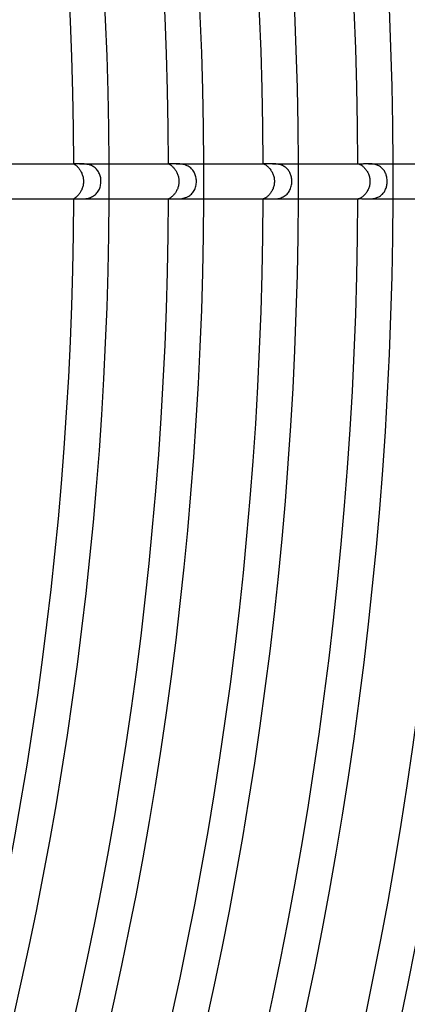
# Model space of a CAD drawing. Header units: millimetres. Extents: x -660 to 660, y -630 to 630.
# Tile 105 of 125: x 410 to 454, y -94 to 18. Entities that reach past the tile are written whole.
import ezdxf

# ---------------------------------------------------------------- set-up
doc = ezdxf.new("R2010")
doc.units = ezdxf.units.MM
doc.layers.add('HIDDEN', color=7, linetype='Continuous')
doc.layers.add('THICK', color=7, linetype='Continuous')

msp = doc.modelspace()

# ---------------------------------------------------------------- linework, layer by layer
at = {"layer": 'HIDDEN'}
for p, q in [((416.51, 2), (416.5, 2)), ((416.5, 2), (416.5, 2)), ((416.5, 2), (416.5, 1.99)), ((416.5, 1.99), (416.5, 1.99)), ((416.5, 1.99), (416.5, 1.98)), ((416.5, 1.98), (416.52, 1.97)), ((416.52, 2), (416.51, 2)), ((416.53, 2), (416.52, 2)), ((416.52, 1.97), (416.53, 1.96)), ((416.54, 2), (416.53, 2)), ((416.53, 1.96), (416.55, 1.95)), ((416.55, 1.95), (416.58, 1.93)), ((416.58, 1.93), (416.61, 1.91)), ((416.61, 1.91), (416.64, 1.89)), ((416.64, 1.89), (416.68, 1.86)), ((416.68, 1.86), (416.72, 1.83)), ((416.72, 1.83), (416.76, 1.79)), ((416.76, 1.79), (416.8, 1.75)), ((416.8, 1.75), (416.85, 1.71)), ((416.85, 1.71), (416.9, 1.66)), ((416.9, 1.66), (416.95, 1.61)), ((416.95, 1.61), (417, 1.55)), ((417, 1.55), (417.05, 1.49)), ((417.05, 1.49), (417.1, 1.42)), ((417.1, 1.42), (417.15, 1.35)), ((417.23, 2), (417.14, 2)), ((417.15, 1.35), (417.2, 1.28)), ((417.2, 1.28), (417.25, 1.2)), ((417.34, 2), (417.23, 2)), ((417.25, 1.2), (417.29, 1.12)), ((417.29, 1.12), (417.34, 1.04)), ((417.44, 1.99), (417.34, 2)), ((417.55, 1.99), (417.44, 1.99)), ((417.66, 1.98), (417.55, 1.99)), ((417.78, 1.97), (417.66, 1.98)), ((417.89, 1.95), (417.78, 1.97)), ((418.01, 1.93), (417.89, 1.95)), ((418.13, 1.9), (418.01, 1.93)), ((418.25, 1.87), (418.13, 1.9)), ((418.36, 1.83), (418.25, 1.87)), ((418.48, 1.79), (418.36, 1.83)), ((418.59, 1.73), (418.48, 1.79)), ((418.7, 1.67), (418.59, 1.73)), ((418.8, 1.61), (418.7, 1.67)), ((418.9, 1.54), (418.8, 1.61)), ((418.99, 1.46), (418.9, 1.54)), ((419.07, 1.37), (418.99, 1.46)), ((419.15, 1.28), (419.07, 1.37)), ((419.22, 1.18), (419.15, 1.28)), ((419.29, 1.08), (419.22, 1.18)), ((427.25, 2), (427.25, 2)), ((427.25, 2), (427.25, 2)), ((427.25, 2), (427.25, 2)), ((427.25, 2), (427.25, 2)), ((427.25, 2), (427.25, 2)), ((427.25, 2), (427.25, 2)), ((427.25, 2), (427.25, 2)), ((427.25, 2), (427.25, 1.99)), ((427.25, 1.99), (427.27, 1.99)), ((427.27, 1.99), (427.28, 1.98)), ((427.28, 1.98), (427.3, 1.97)), ((427.3, 1.97), (427.33, 1.95)), ((427.33, 1.95), (427.36, 1.94)), ((427.36, 1.94), (427.39, 1.91)), ((427.39, 1.91), (427.43, 1.89)), ((427.43, 1.89), (427.47, 1.86)), ((427.47, 1.86), (427.52, 1.83)), ((427.52, 1.83), (427.57, 1.79)), ((427.57, 1.79), (427.62, 1.75)), ((427.62, 1.75), (427.67, 1.7)), ((427.67, 1.7), (427.72, 1.65)), ((427.72, 1.65), (427.78, 1.59)), ((427.78, 1.59), (427.83, 1.53)), ((427.83, 1.53), (427.89, 1.47)), ((427.89, 1.47), (427.94, 1.4)), ((427.94, 1.4), (428, 1.32)), ((428, 1.32), (428.05, 1.24)), ((428.05, 1.24), (428.1, 1.16)), ((428.21, 2), (428.1, 2)), ((428.1, 1.16), (428.15, 1.08)), ((428.32, 2), (428.21, 2)), ((428.43, 1.99), (428.32, 2)), ((428.54, 1.98), (428.43, 1.99)), ((428.66, 1.97), (428.54, 1.98)), ((428.78, 1.95), (428.66, 1.97)), ((428.9, 1.93), (428.78, 1.95)), ((429.02, 1.9), (428.9, 1.93)), ((429.14, 1.86), (429.02, 1.9)), ((429.25, 1.82), (429.14, 1.86)), ((429.37, 1.77), (429.25, 1.82)), ((429.47, 1.72), (429.37, 1.77)), ((429.58, 1.66), (429.47, 1.72)), ((429.68, 1.59), (429.58, 1.66)), ((429.77, 1.52), (429.68, 1.59)), ((429.86, 1.44), (429.77, 1.52)), ((429.94, 1.35), (429.86, 1.44)), ((430.01, 1.26), (429.94, 1.35)), ((430.08, 1.16), (430.01, 1.26)), ((430.14, 1.06), (430.08, 1.16)), ((438, 2), (438, 2)), ((438, 2), (438, 2)), ((438, 2), (438, 2)), ((438, 2), (438, 2)), ((438, 2), (438, 2)), ((438, 2), (438, 2)), ((438, 2), (438, 2)), ((438, 2), (438.01, 2)), ((438.01, 2), (438.03, 1.99)), ((438.03, 1.99), (438.05, 1.98)), ((438.05, 1.98), (438.08, 1.97)), ((438.08, 1.97), (438.11, 1.96)), ((438.11, 1.96), (438.14, 1.94)), ((438.14, 1.94), (438.18, 1.92)), ((438.18, 1.92), (438.23, 1.9)), ((438.23, 1.9), (438.28, 1.86)), ((438.28, 1.86), (438.33, 1.83)), ((438.33, 1.83), (438.38, 1.79)), ((438.38, 1.79), (438.44, 1.74)), ((438.44, 1.74), (438.49, 1.69)), ((438.49, 1.69), (438.55, 1.64)), ((438.55, 1.64), (438.61, 1.58)), ((438.61, 1.58), (438.67, 1.51)), ((438.67, 1.51), (438.73, 1.45)), ((438.73, 1.45), (438.79, 1.37)), ((438.79, 1.37), (438.85, 1.29)), ((438.85, 1.29), (438.9, 1.21)), ((438.9, 1.21), (438.95, 1.13)), ((438.95, 1.13), (439, 1.04)), ((439.13, 2), (439.03, 2)), ((439.23, 2), (439.13, 2)), ((439.34, 1.99), (439.23, 2)), ((439.44, 1.98), (439.34, 1.99)), ((439.55, 1.97), (439.44, 1.98)), ((439.66, 1.95), (439.55, 1.97)), ((439.77, 1.93), (439.66, 1.95)), ((439.87, 1.9), (439.77, 1.93)), ((439.98, 1.87), (439.87, 1.9)), ((440.08, 1.84), (439.98, 1.87)), ((440.19, 1.79), (440.08, 1.84)), ((440.29, 1.74), (440.19, 1.79)), ((440.38, 1.69), (440.29, 1.74)), ((440.47, 1.63), (440.38, 1.69)), ((440.56, 1.57), (440.47, 1.63)), ((440.64, 1.5), (440.56, 1.57)), ((440.71, 1.42), (440.64, 1.5)), ((440.79, 1.34), (440.71, 1.42)), ((440.85, 1.26), (440.79, 1.34)), ((440.91, 1.17), (440.85, 1.26)), ((440.97, 1.08), (440.91, 1.17)), ((448.75, 2), (448.75, 2)), ((448.75, 2), (448.75, 2)), ((448.75, 2), (448.75, 2)), ((448.75, 2), (448.75, 2)), ((448.75, 2), (448.75, 2)), ((448.75, 2), (448.76, 2)), ((448.75, 2), (448.76, 2)), ((448.76, 2), (448.77, 2)), ((448.77, 2), (448.79, 2)), ((448.79, 2), (448.82, 1.99)), ((448.82, 1.99), (448.85, 1.98)), ((448.85, 1.98), (448.89, 1.97)), ((448.89, 1.97), (448.93, 1.95)), ((448.93, 1.95), (448.97, 1.93)), ((448.97, 1.93), (449.02, 1.9)), ((449.02, 1.9), (449.07, 1.87)), ((449.07, 1.87), (449.13, 1.84)), ((449.13, 1.84), (449.19, 1.79)), ((449.19, 1.79), (449.25, 1.75)), ((449.25, 1.75), (449.31, 1.7)), ((449.31, 1.7), (449.38, 1.64)), ((449.38, 1.64), (449.44, 1.58)), ((449.44, 1.58), (449.5, 1.51)), ((449.5, 1.51), (449.57, 1.44)), ((449.57, 1.44), (449.63, 1.36)), ((449.63, 1.36), (449.69, 1.29)), ((449.69, 1.29), (449.74, 1.2)), ((449.74, 1.2), (449.8, 1.11)), ((450.04, 2), (449.94, 2)), ((450.15, 1.99), (450.04, 2)), ((450.25, 1.99), (450.15, 1.99)), ((450.36, 1.98), (450.25, 1.99)), ((450.47, 1.96), (450.36, 1.98)), ((450.58, 1.94), (450.47, 1.96)), ((450.69, 1.92), (450.58, 1.94)), ((450.8, 1.89), (450.69, 1.92)), ((450.91, 1.85), (450.8, 1.89)), ((451.01, 1.81), (450.91, 1.85)), ((451.11, 1.76), (451.01, 1.81)), ((451.2, 1.71), (451.11, 1.76)), ((451.29, 1.65), (451.2, 1.71)), ((451.38, 1.58), (451.29, 1.65)), ((451.46, 1.51), (451.38, 1.58)), ((451.54, 1.44), (451.46, 1.51)), ((451.61, 1.36), (451.54, 1.44)), ((451.68, 1.28), (451.61, 1.36)), ((451.74, 1.19), (451.68, 1.28)), ((451.79, 1.1), (451.74, 1.19)), ((417.34, 1.04), (417.38, 0.95)), ((417.38, 0.95), (417.41, 0.87)), ((417.41, 0.87), (417.45, 0.78)), ((417.45, 0.78), (417.48, 0.68)), ((417.48, 0.68), (417.51, 0.59)), ((417.51, 0.59), (417.53, 0.49)), ((417.53, 0.49), (417.55, 0.4)), ((417.55, 0.4), (417.56, 0.3)), ((417.56, 0.3), (417.58, 0.2)), ((417.58, 0.2), (417.58, 0.1)), ((417.58, 0.1), (417.58, 0)), ((417.58, 0), (417.58, -0.1)), ((419.34, 0.98), (419.29, 1.08)), ((419.39, 0.87), (419.34, 0.98)), ((419.44, 0.76), (419.39, 0.87)), ((419.48, 0.64), (419.44, 0.76)), ((419.51, 0.52), (419.48, 0.64)), ((419.54, 0.39), (419.51, 0.52)), ((419.55, 0.26), (419.54, 0.39)), ((419.56, 0.13), (419.55, 0.26)), ((419.57, 0), (419.56, 0.13)), ((419.56, -0.13), (419.57, 0)), ((428.15, 1.08), (428.19, 0.99)), ((428.19, 0.99), (428.23, 0.9)), ((428.23, 0.9), (428.27, 0.81)), ((428.27, 0.81), (428.31, 0.71)), ((428.31, 0.71), (428.34, 0.61)), ((428.34, 0.61), (428.36, 0.51)), ((428.36, 0.51), (428.39, 0.41)), ((428.39, 0.41), (428.4, 0.31)), ((428.4, 0.31), (428.41, 0.21)), ((428.41, 0.21), (428.42, 0.1)), ((428.42, 0.1), (428.42, 0)), ((428.42, 0), (428.42, -0.11)), ((430.19, 0.96), (430.14, 1.06)), ((430.24, 0.85), (430.19, 0.96)), ((430.28, 0.74), (430.24, 0.85)), ((430.32, 0.63), (430.28, 0.74)), ((430.35, 0.51), (430.32, 0.63)), ((430.37, 0.38), (430.35, 0.51)), ((430.39, 0.26), (430.37, 0.38)), ((430.4, 0.13), (430.39, 0.26)), ((430.4, 0), (430.4, 0.13)), ((430.4, -0.14), (430.4, 0)), ((439, 1.04), (439.05, 0.95)), ((439.05, 0.95), (439.09, 0.85)), ((439.09, 0.85), (439.13, 0.76)), ((439.13, 0.76), (439.16, 0.66)), ((439.16, 0.66), (439.19, 0.55)), ((439.19, 0.55), (439.22, 0.45)), ((439.22, 0.45), (439.24, 0.34)), ((439.24, 0.34), (439.25, 0.23)), ((439.25, 0.23), (439.26, 0.12)), ((439.26, 0.12), (439.27, 0)), ((439.27, 0), (439.26, -0.11)), ((441.02, 0.99), (440.97, 1.08)), ((441.06, 0.89), (441.02, 0.99)), ((441.1, 0.79), (441.06, 0.89)), ((441.13, 0.69), (441.1, 0.79)), ((441.16, 0.58), (441.13, 0.69)), ((441.19, 0.47), (441.16, 0.58)), ((441.21, 0.35), (441.19, 0.47)), ((441.22, 0.24), (441.21, 0.35)), ((441.23, 0.12), (441.22, 0.24)), ((441.23, 0), (441.23, 0.12)), ((441.23, -0.14), (441.23, 0)), ((449.8, 1.11), (449.85, 1.02)), ((449.85, 1.02), (449.9, 0.93)), ((449.9, 0.93), (449.94, 0.84)), ((449.94, 0.84), (449.98, 0.74)), ((449.98, 0.74), (450.01, 0.64)), ((450.01, 0.64), (450.04, 0.53)), ((450.04, 0.53), (450.07, 0.43)), ((450.07, 0.43), (450.09, 0.32)), ((450.09, 0.32), (450.1, 0.22)), ((450.1, 0.22), (450.11, 0.11)), ((450.11, 0.11), (450.11, 0)), ((450.11, 0), (450.11, -0.12)), ((451.84, 1), (451.79, 1.1)), ((451.89, 0.9), (451.84, 1)), ((451.93, 0.8), (451.89, 0.9)), ((451.96, 0.69), (451.93, 0.8)), ((451.99, 0.58), (451.96, 0.69)), ((452.02, 0.47), (451.99, 0.58)), ((452.04, 0.35), (452.02, 0.47)), ((452.05, 0.23), (452.04, 0.35)), ((452.06, 0.12), (452.05, 0.23)), ((452.06, 0), (452.06, 0.12)), ((417.3, -1.12), (417.25, -1.19)), ((417.34, -1.04), (417.3, -1.12)), ((417.38, -0.95), (417.34, -1.04)), ((417.41, -0.87), (417.38, -0.95)), ((417.45, -0.78), (417.41, -0.87)), ((417.48, -0.69), (417.45, -0.78)), ((417.5, -0.6), (417.48, -0.69)), ((417.53, -0.5), (417.5, -0.6)), ((417.55, -0.41), (417.53, -0.5)), ((417.56, -0.31), (417.55, -0.41)), ((417.58, -0.21), (417.56, -0.31)), ((417.58, -0.1), (417.58, -0.21)), ((419.19, -1.22), (419.26, -1.12)), ((419.26, -1.12), (419.33, -1.01)), ((419.33, -1.01), (419.39, -0.89)), ((419.39, -0.89), (419.43, -0.77)), ((419.43, -0.77), (419.48, -0.65)), ((419.48, -0.65), (419.51, -0.52)), ((419.51, -0.52), (419.53, -0.39)), ((419.53, -0.39), (419.55, -0.26)), ((419.55, -0.26), (419.56, -0.13)), ((428.16, -1.06), (428.11, -1.14)), ((428.2, -0.97), (428.16, -1.06)), ((428.24, -0.88), (428.2, -0.97)), ((428.28, -0.8), (428.24, -0.88)), ((428.31, -0.7), (428.28, -0.8)), ((428.34, -0.61), (428.31, -0.7)), ((428.36, -0.51), (428.34, -0.61)), ((428.38, -0.41), (428.36, -0.51)), ((428.4, -0.31), (428.38, -0.41)), ((428.41, -0.21), (428.4, -0.31)), ((428.42, -0.11), (428.41, -0.21)), ((430.08, -1.15), (430.15, -1.04)), ((430.15, -1.04), (430.21, -0.92)), ((430.21, -0.92), (430.26, -0.8)), ((430.26, -0.8), (430.3, -0.67)), ((430.3, -0.67), (430.34, -0.54)), ((430.34, -0.54), (430.37, -0.41)), ((430.37, -0.41), (430.39, -0.27)), ((430.39, -0.27), (430.4, -0.14)), ((438.97, -1.11), (438.91, -1.19)), ((439.01, -1.02), (438.97, -1.11)), ((439.06, -0.93), (439.01, -1.02)), ((439.1, -0.84), (439.06, -0.93)), ((439.13, -0.74), (439.1, -0.84)), ((439.17, -0.64), (439.13, -0.74)), ((439.2, -0.54), (439.17, -0.64)), ((439.22, -0.44), (439.2, -0.54)), ((439.24, -0.33), (439.22, -0.44)), ((439.25, -0.22), (439.24, -0.33)), ((439.26, -0.11), (439.25, -0.22)), ((440.93, -1.15), (440.99, -1.04)), ((440.99, -1.04), (441.05, -0.92)), ((441.05, -0.92), (441.1, -0.8)), ((441.1, -0.8), (441.14, -0.67)), ((441.14, -0.67), (441.17, -0.54)), ((441.17, -0.54), (441.2, -0.41)), ((441.2, -0.41), (441.22, -0.27)), ((441.22, -0.27), (441.23, -0.14)), ((449.84, -1.03), (449.79, -1.12)), ((449.89, -0.94), (449.84, -1.03)), ((449.93, -0.85), (449.89, -0.94)), ((449.97, -0.75), (449.93, -0.85)), ((450.01, -0.65), (449.97, -0.75)), ((450.04, -0.55), (450.01, -0.65)), ((450.06, -0.45), (450.04, -0.55)), ((450.08, -0.34), (450.06, -0.45)), ((450.1, -0.23), (450.08, -0.34)), ((450.11, -0.12), (450.1, -0.23)), ((451.74, -1.18), (451.8, -1.09)), ((451.8, -1.09), (451.85, -0.99)), ((451.85, -0.99), (451.89, -0.89)), ((451.89, -0.89), (451.93, -0.78)), ((451.93, -0.78), (451.97, -0.68)), ((451.97, -0.68), (452, -0.57)), ((452, -0.57), (452.02, -0.46)), ((452.02, -0.46), (452.04, -0.34)), ((452.04, -0.34), (452.05, -0.23)), ((452.05, -0.23), (452.06, -0.12)), ((452.06, -0.12), (452.06, 0)), ((416.51, -1.98), (416.5, -1.99)), ((416.5, -1.99), (416.5, -1.99)), ((416.5, -1.99), (416.5, -2)), ((416.5, -2), (416.5, -2)), ((416.5, -2), (416.51, -2)), ((416.52, -1.97), (416.51, -1.98)), ((416.51, -2), (416.52, -2)), ((416.53, -1.96), (416.52, -1.97)), ((416.52, -2), (416.53, -2)), ((416.56, -1.95), (416.53, -1.96)), ((416.53, -2), (416.54, -2)), ((416.58, -1.93), (416.56, -1.95)), ((416.61, -1.91), (416.58, -1.93)), ((416.64, -1.88), (416.61, -1.91)), ((416.68, -1.85), (416.64, -1.88)), ((416.72, -1.82), (416.68, -1.85)), ((416.77, -1.78), (416.72, -1.82)), ((416.81, -1.74), (416.77, -1.78)), ((416.86, -1.7), (416.81, -1.74)), ((416.91, -1.65), (416.86, -1.7)), ((416.96, -1.6), (416.91, -1.65)), ((417.01, -1.54), (416.96, -1.6)), ((417.06, -1.48), (417.01, -1.54)), ((417.11, -1.41), (417.06, -1.48)), ((417.16, -1.34), (417.11, -1.41)), ((417.14, -2), (417.24, -2)), ((417.21, -1.27), (417.16, -1.34)), ((417.25, -1.19), (417.21, -1.27)), ((417.24, -2), (417.34, -2)), ((417.34, -2), (417.45, -1.99)), ((417.45, -1.99), (417.56, -1.99)), ((417.56, -1.99), (417.67, -1.98)), ((417.67, -1.98), (417.79, -1.97)), ((417.79, -1.97), (417.9, -1.95)), ((417.9, -1.95), (418.03, -1.93)), ((418.03, -1.93), (418.15, -1.9)), ((418.15, -1.9), (418.27, -1.86)), ((418.27, -1.86), (418.39, -1.82)), ((418.39, -1.82), (418.51, -1.77)), ((418.51, -1.77), (418.62, -1.72)), ((418.62, -1.72), (418.73, -1.65)), ((418.73, -1.65), (418.84, -1.58)), ((418.84, -1.58), (418.94, -1.5)), ((418.94, -1.5), (419.03, -1.42)), ((419.03, -1.42), (419.11, -1.32)), ((419.11, -1.32), (419.19, -1.22)), ((427.26, -1.99), (427.25, -2)), ((427.25, -2), (427.25, -2)), ((427.25, -2), (427.25, -2)), ((427.25, -2), (427.25, -2)), ((427.25, -2), (427.25, -2)), ((427.25, -2), (427.25, -2)), ((427.25, -2), (427.25, -2)), ((427.25, -2), (427.25, -2)), ((427.27, -1.98), (427.26, -1.99)), ((427.29, -1.98), (427.27, -1.98)), ((427.31, -1.96), (427.29, -1.98)), ((427.34, -1.95), (427.31, -1.96)), ((427.37, -1.93), (427.34, -1.95)), ((427.41, -1.91), (427.37, -1.93)), ((427.45, -1.88), (427.41, -1.91)), ((427.49, -1.85), (427.45, -1.88)), ((427.54, -1.81), (427.49, -1.85)), ((427.59, -1.77), (427.54, -1.81)), ((427.64, -1.73), (427.59, -1.77)), ((427.7, -1.68), (427.64, -1.73)), ((427.75, -1.62), (427.7, -1.68)), ((427.8, -1.57), (427.75, -1.62)), ((427.86, -1.5), (427.8, -1.57)), ((427.91, -1.44), (427.86, -1.5)), ((427.97, -1.37), (427.91, -1.44)), ((428.02, -1.29), (427.97, -1.37)), ((428.07, -1.22), (428.02, -1.29)), ((428.11, -1.14), (428.07, -1.22)), ((428.1, -2), (428.21, -2)), ((428.21, -2), (428.32, -2)), ((428.32, -2), (428.43, -1.99)), ((428.43, -1.99), (428.55, -1.98)), ((428.55, -1.98), (428.68, -1.97)), ((428.68, -1.97), (428.8, -1.95)), ((428.8, -1.95), (428.92, -1.92)), ((428.92, -1.92), (429.05, -1.89)), ((429.05, -1.89), (429.17, -1.85)), ((429.17, -1.85), (429.3, -1.81)), ((429.3, -1.81), (429.41, -1.75)), ((429.41, -1.75), (429.53, -1.69)), ((429.53, -1.69), (429.64, -1.62)), ((429.64, -1.62), (429.74, -1.54)), ((429.74, -1.54), (429.84, -1.45)), ((429.84, -1.45), (429.93, -1.36)), ((429.93, -1.36), (430.01, -1.26)), ((430.01, -1.26), (430.08, -1.15)), ((438.01, -2), (438, -2)), ((438, -2), (438, -2)), ((438, -2), (438, -2)), ((438, -2), (438, -2)), ((438, -2), (438, -2)), ((438, -2), (438, -2)), ((438, -2), (438, -2)), ((438, -2), (438, -2)), ((438.03, -1.99), (438.01, -2)), ((438.05, -1.98), (438.03, -1.99)), ((438.08, -1.97), (438.05, -1.98)), ((438.11, -1.96), (438.08, -1.97)), ((438.15, -1.94), (438.11, -1.96)), ((438.19, -1.92), (438.15, -1.94)), ((438.24, -1.89), (438.19, -1.92)), ((438.29, -1.86), (438.24, -1.89)), ((438.34, -1.82), (438.29, -1.86)), ((438.4, -1.78), (438.34, -1.82)), ((438.45, -1.73), (438.4, -1.78)), ((438.51, -1.68), (438.45, -1.73)), ((438.57, -1.62), (438.51, -1.68)), ((438.63, -1.56), (438.57, -1.62)), ((438.69, -1.5), (438.63, -1.56)), ((438.75, -1.43), (438.69, -1.5)), ((438.81, -1.35), (438.75, -1.43)), ((438.86, -1.27), (438.81, -1.35)), ((438.91, -1.19), (438.86, -1.27)), ((439.03, -2), (439.14, -2)), ((439.14, -2), (439.26, -1.99)), ((439.26, -1.99), (439.39, -1.99)), ((439.39, -1.99), (439.51, -1.97)), ((439.51, -1.97), (439.64, -1.95)), ((439.64, -1.95), (439.77, -1.93)), ((439.77, -1.93), (439.9, -1.9)), ((439.9, -1.9), (440.02, -1.86)), ((440.02, -1.86), (440.15, -1.81)), ((440.15, -1.81), (440.26, -1.76)), ((440.26, -1.76), (440.38, -1.69)), ((440.38, -1.69), (440.49, -1.62)), ((440.49, -1.62), (440.59, -1.54)), ((440.59, -1.54), (440.69, -1.45)), ((440.69, -1.45), (440.77, -1.36)), ((440.77, -1.36), (440.85, -1.26)), ((440.85, -1.26), (440.93, -1.15)), ((448.76, -2), (448.75, -2)), ((448.75, -2), (448.75, -2)), ((448.75, -2), (448.75, -2)), ((448.75, -2), (448.75, -2)), ((448.75, -2), (448.75, -2)), ((448.75, -2), (448.75, -2)), ((448.75, -2), (448.76, -2)), ((448.77, -2), (448.76, -2)), ((448.8, -2), (448.77, -2)), ((448.82, -1.99), (448.8, -2)), ((448.85, -1.98), (448.82, -1.99)), ((448.89, -1.97), (448.85, -1.98)), ((448.93, -1.95), (448.89, -1.97)), ((448.98, -1.93), (448.93, -1.95)), ((449.03, -1.9), (448.98, -1.93)), ((449.08, -1.87), (449.03, -1.9)), ((449.14, -1.83), (449.08, -1.87)), ((449.19, -1.79), (449.14, -1.83)), ((449.26, -1.74), (449.19, -1.79)), ((449.32, -1.69), (449.26, -1.74)), ((449.38, -1.64), (449.32, -1.69)), ((449.44, -1.58), (449.38, -1.64)), ((449.51, -1.51), (449.44, -1.58)), ((449.57, -1.44), (449.51, -1.51)), ((449.63, -1.37), (449.57, -1.44)), ((449.69, -1.29), (449.63, -1.37)), ((449.74, -1.21), (449.69, -1.29)), ((449.79, -1.12), (449.74, -1.21)), ((449.94, -2), (450.04, -2)), ((450.04, -2), (450.15, -1.99)), ((450.15, -1.99), (450.25, -1.99)), ((450.25, -1.99), (450.36, -1.98)), ((450.36, -1.98), (450.47, -1.96)), ((450.47, -1.96), (450.58, -1.94)), ((450.58, -1.94), (450.69, -1.92)), ((450.69, -1.92), (450.8, -1.89)), ((450.8, -1.89), (450.9, -1.85)), ((450.9, -1.85), (451.01, -1.81)), ((451.01, -1.81), (451.11, -1.76)), ((451.11, -1.76), (451.2, -1.71)), ((451.2, -1.71), (451.3, -1.65)), ((451.3, -1.65), (451.38, -1.58)), ((451.38, -1.58), (451.47, -1.51)), ((451.47, -1.51), (451.54, -1.44)), ((451.54, -1.44), (451.62, -1.35)), ((451.62, -1.35), (451.68, -1.27)), ((451.68, -1.27), (451.74, -1.18))]:
    msp.add_line(p, q, dxfattribs=at)
for radius, start, end in [(420.5, 0, 0.2725), (431.25, 0, 0.2657), (442, 0, 0.2593), (452.75, 0, 0.2531), (420.5, 359.7275, 0), (431.25, 359.7343, 0), (442, 359.7407, 0), (452.75, 359.7469, 0)]:
    msp.add_arc((0, 0), radius, start, end, dxfattribs=at)
at = {"layer": 'THICK'}
for p, q in [((398, 2), (416.54, 2)), ((416.58, 2), (416.54, 2)), ((416.63, 2), (416.58, 2)), ((416.69, 2), (416.63, 2)), ((416.76, 2), (416.69, 2)), ((416.84, 2), (416.76, 2)), ((416.94, 2), (416.84, 2)), ((417.03, 2), (416.94, 2)), ((417.14, 2), (417.03, 2)), ((417.14, 2), (427.25, 2)), ((427.27, 2), (427.25, 2)), ((427.29, 2), (427.27, 2)), ((427.32, 2), (427.29, 2)), ((427.36, 1.99), (427.32, 2)), ((427.41, 1.99), (427.36, 1.99)), ((427.47, 1.99), (427.41, 1.99)), ((427.54, 1.99), (427.47, 1.99)), ((427.62, 1.99), (427.54, 1.99)), ((427.7, 1.99), (427.62, 1.99)), ((427.79, 2), (427.7, 1.99)), ((427.89, 2), (427.79, 2)), ((427.99, 2), (427.89, 2)), ((428.1, 2), (427.99, 2)), ((428.1, 2), (438, 2)), ((438.01, 2), (438, 2)), ((438, 2), (438, 2)), ((438.03, 1.99), (438.01, 2)), ((438.06, 1.99), (438.03, 1.99)), ((438.09, 1.98), (438.06, 1.99)), ((438.13, 1.98), (438.09, 1.98)), ((438.18, 1.98), (438.13, 1.98)), ((438.24, 1.98), (438.18, 1.98)), ((438.31, 1.98), (438.24, 1.98)), ((438.39, 1.98), (438.31, 1.98)), ((438.47, 1.98), (438.39, 1.98)), ((438.55, 1.99), (438.47, 1.98)), ((438.64, 1.99), (438.55, 1.99)), ((438.73, 1.99), (438.64, 1.99)), ((438.82, 2), (438.73, 1.99)), ((438.92, 2), (438.82, 2)), ((439.03, 2), (438.92, 2)), ((439.03, 2), (448.75, 2)), ((448.75, 1.99), (448.75, 2)), ((448.76, 1.99), (448.75, 1.99)), ((448.78, 1.98), (448.76, 1.99)), ((448.81, 1.97), (448.78, 1.98)), ((448.84, 1.97), (448.81, 1.97)), ((448.88, 1.97), (448.84, 1.97)), ((448.93, 1.96), (448.88, 1.97)), ((448.99, 1.96), (448.93, 1.96)), ((449.05, 1.96), (448.99, 1.96)), ((449.12, 1.96), (449.05, 1.96)), ((449.2, 1.97), (449.12, 1.96)), ((449.28, 1.97), (449.2, 1.97)), ((449.36, 1.98), (449.28, 1.97)), ((449.45, 1.98), (449.36, 1.98)), ((449.54, 1.99), (449.45, 1.98)), ((449.64, 1.99), (449.54, 1.99)), ((449.73, 2), (449.64, 1.99)), ((449.83, 2), (449.73, 2)), ((449.94, 2), (449.83, 2)), ((449.94, 2), (459.5, 2)), ((398, -2), (416.54, -2)), ((416.54, -2), (416.58, -2)), ((416.58, -2), (416.63, -2)), ((416.63, -2), (416.69, -2)), ((416.69, -2), (416.76, -2)), ((416.76, -2), (416.84, -2)), ((416.84, -2), (416.93, -2)), ((416.93, -2), (417.03, -2)), ((417.03, -2), (417.14, -2)), ((417.14, -2), (427.25, -2)), ((427.25, -2), (427.27, -2)), ((427.27, -2), (427.3, -2)), ((427.3, -2), (427.33, -2)), ((427.33, -2), (427.38, -1.99)), ((427.38, -1.99), (427.44, -1.99)), ((427.44, -1.99), (427.51, -1.99)), ((427.51, -1.99), (427.6, -1.99)), ((427.6, -1.99), (427.68, -1.99)), ((427.68, -1.99), (427.78, -2)), ((427.78, -2), (427.88, -2)), ((427.88, -2), (427.99, -2)), ((427.99, -2), (428.1, -2)), ((428.1, -2), (438, -2)), ((438, -2), (438.02, -1.99)), ((438, -2), (438, -2)), ((438.02, -1.99), (438.05, -1.99)), ((438.05, -1.99), (438.09, -1.99)), ((438.09, -1.99), (438.14, -1.98)), ((438.14, -1.98), (438.21, -1.98)), ((438.21, -1.98), (438.28, -1.98)), ((438.28, -1.98), (438.37, -1.98)), ((438.37, -1.98), (438.46, -1.98)), ((438.46, -1.98), (438.56, -1.99)), ((438.56, -1.99), (438.67, -1.99)), ((438.67, -1.99), (438.79, -2)), ((438.79, -2), (438.9, -2)), ((438.9, -2), (439.03, -2)), ((439.03, -2), (448.75, -2)), ((448.75, -2), (448.75, -1.99)), ((448.75, -1.99), (448.76, -1.99)), ((448.76, -1.99), (448.78, -1.98)), ((448.78, -1.98), (448.8, -1.98)), ((448.8, -1.98), (448.83, -1.97)), ((448.83, -1.97), (448.87, -1.97)), ((448.87, -1.97), (448.92, -1.96)), ((448.92, -1.96), (448.98, -1.96)), ((448.98, -1.96), (449.04, -1.96)), ((449.04, -1.96), (449.11, -1.96)), ((449.11, -1.96), (449.19, -1.97)), ((449.19, -1.97), (449.27, -1.97)), ((449.27, -1.97), (449.35, -1.98)), ((449.35, -1.98), (449.44, -1.98)), ((449.44, -1.98), (449.54, -1.99)), ((449.54, -1.99), (449.63, -1.99)), ((449.63, -1.99), (449.73, -2)), ((449.73, -2), (449.83, -2)), ((449.83, -2), (449.94, -2)), ((449.94, -2), (459.5, -2))]:
    msp.add_line(p, q, dxfattribs=at)
for radius, start, end in [(556.25, 0.1709, 35.8291), (549.5, 0.2086, 35.7915), (545.5, 0.1808, 35.8192), (538.75, 0.2127, 35.7873), (534.75, 0.1903, 35.8097), (528, 0.217, 35.783), (524, 0.1994, 35.8005), (517.25, 0.2216, 35.7785), (513.25, 0.2083, 35.7918), (506.5, 0.2263, 35.7738), (502.5, 0.2167, 35.7833), (495.75, 0.2311, 35.7688), (491.75, 0.2249, 35.7751), (485, 0.2363, 35.7637), (481, 0.2329, 35.7672), (474.25, 0.2416, 35.7584), (470.25, 0.2405, 35.7596), (463.5, 0.2472, 35.7528), (459.5, 0.2478, 35.7522), (452.75, 0.2531, 35.7469), (448.75, 0.2549, 35.7452), (442, 0.2593, 35.7408), (438, 0.2616, 35.7384), (431.25, 0.2657, 35.7343), (427.25, 0.268, 35.7319), (420.5, 0.2725, 35.7275), (416.5, 0.2741, 35.7259), (416.5, 324.2741, 359.7259), (420.5, 324.2725, 359.7275), (427.25, 324.2681, 359.732), (431.25, 324.2657, 359.7343), (438, 324.2616, 359.7384), (442, 324.2592, 359.7407), (448.75, 324.2548, 359.7451), (452.75, 324.2531, 359.7469), (459.5, 324.2478, 359.7522), (463.5, 324.2472, 359.7528), (470.25, 324.2404, 359.7595), (474.25, 324.2416, 359.7584), (481, 324.2328, 359.7671), (485, 324.2363, 359.7637), (491.75, 324.2249, 359.7751), (495.75, 324.2312, 359.7689), (502.5, 324.2167, 359.7833), (506.5, 324.2262, 359.7737), (513.25, 324.2082, 359.7917), (517.25, 324.2215, 359.7784), (524, 324.1995, 359.8006), (528, 324.217, 359.783), (534.75, 324.1903, 359.8097), (538.75, 324.2127, 359.7873), (545.5, 324.1808, 359.8192), (549.5, 324.2085, 359.7914), (556.25, 324.1709, 359.8291)]:
    msp.add_arc((0, 0), radius, start, end, dxfattribs=at)

doc.saveas('drawing.dxf')
